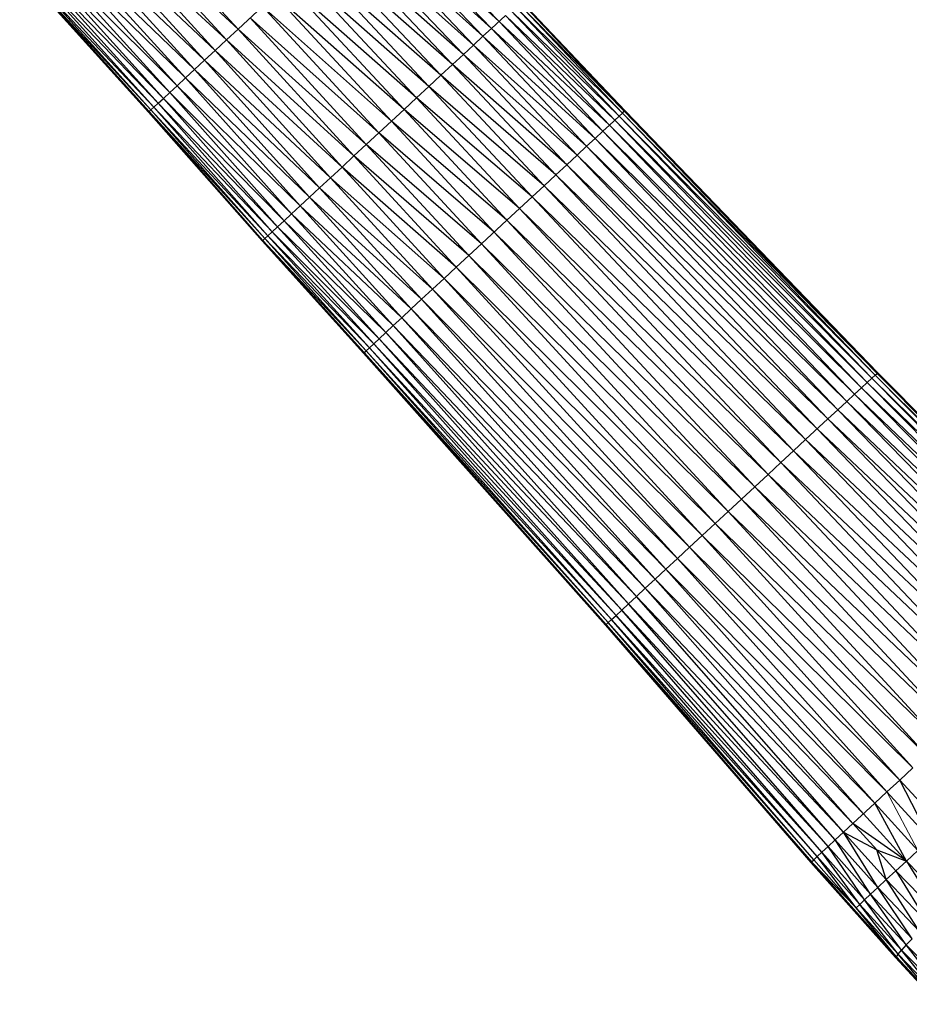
# Paper-space layout '_Right' of a CAD drawing. Header units: millimetres. Extents: x -464 to -1, y 0 to 650.
# Tile 9 of 50: x -131 to -58, y 130 to 211. Entities that reach past the tile are written whole.
import ezdxf

# ---------------------------------------------------------------- set-up
doc = ezdxf.new("R2010")
doc.units = ezdxf.units.MM

psp = doc.layouts.new('_Right')

# ---------------------------------------------------------------- linework, layer by layer
at = {"color": 7, "linetype": 'Continuous', "lineweight": 25}
for p, q in [((-113.344, 210.261), (-124.085, 221.943)), ((-114.308, 209.368), (-125.033, 221.064)), ((-113.344, 210.261), (-125.033, 221.064)), ((-91.818, 210.897), (-101.652, 221.098)), ((-114.308, 209.368), (-125.945, 220.219)), ((-115.234, 208.51), (-125.945, 220.219)), ((-92.439, 210.321), (-102.259, 220.536)), ((-91.818, 210.897), (-102.259, 220.536)), ((-115.234, 208.51), (-126.81, 219.417)), ((-93.917, 208.951), (-103.703, 219.197)), ((-93.141, 209.671), (-103.703, 219.197)), ((-93.141, 209.671), (-102.944, 219.901)), ((-92.439, 210.321), (-102.944, 219.901)), ((-116.113, 207.695), (-127.621, 218.666)), ((-116.936, 206.933), (-127.621, 218.666)), ((-94.761, 208.169), (-104.528, 218.433)), ((-93.917, 208.951), (-104.528, 218.433)), ((-116.936, 206.933), (-128.366, 217.975)), ((-117.693, 206.231), (-128.366, 217.975)), ((-95.662, 207.334), (-105.408, 217.617)), ((-94.761, 208.169), (-105.408, 217.617)), ((-118.376, 205.598), (-129.634, 216.8)), ((-118.981, 205.038), (-129.634, 216.8)), ((-118.376, 205.598), (-129.039, 217.352)), ((-117.693, 206.231), (-129.039, 217.352)), ((-118.981, 205.038), (-130.148, 216.324)), ((-119.503, 204.554), (-130.148, 216.324)), ((-96.611, 206.454), (-106.335, 216.758)), ((-95.662, 207.334), (-106.335, 216.758)), ((-131.364, 215.197), (-120.687, 203.456)), ((-131.364, 215.197), (-120.738, 203.409)), ((-131.314, 215.244), (-120.534, 203.598)), ((-120.687, 203.456), (-131.314, 215.244)), ((-120.534, 203.598), (-131.163, 215.383)), ((-120.283, 203.831), (-131.163, 215.383)), ((-120.283, 203.831), (-130.916, 215.612)), ((-119.938, 204.15), (-130.916, 215.612)), ((-119.503, 204.554), (-130.576, 215.927)), ((-119.938, 204.15), (-130.576, 215.927)), ((-97.598, 205.54), (-107.299, 215.864)), ((-96.611, 206.454), (-107.299, 215.864)), ((-98.614, 204.598), (-108.292, 214.944)), ((-97.598, 205.54), (-108.292, 214.944)), ((-99.648, 203.639), (-109.302, 214.007)), ((-98.614, 204.598), (-109.302, 214.007)), ((-100.692, 202.672), (-110.323, 213.062)), ((-99.648, 203.639), (-110.323, 213.062)), ((-113.344, 210.261), (-111.342, 212.117)), ((-101.736, 201.704), (-111.342, 212.117)), ((-100.692, 202.672), (-111.342, 212.117)), ((-81.903, 203.092), (-90.478, 212.139)), ((-81.641, 203.335), (-90.478, 212.139)), ((-81.641, 203.335), (-90.218, 212.38)), ((-81.481, 203.484), (-90.218, 212.38)), ((-81.481, 203.484), (-90.059, 212.527)), ((-81.425, 203.535), (-90.059, 212.527)), ((-81.425, 203.535), (-90.005, 212.578)), ((-102.77, 200.746), (-112.353, 211.18)), ((-101.736, 201.704), (-112.353, 211.18)), ((-92.439, 210.321), (-91.282, 211.394)), ((-82.715, 202.339), (-91.282, 211.394)), ((-82.262, 202.759), (-91.282, 211.394)), ((-82.262, 202.759), (-90.834, 211.81)), ((-81.903, 203.092), (-90.834, 211.81)), ((-93.141, 209.671), (-92.439, 210.321)), ((-83.884, 201.256), (-92.439, 210.321)), ((-83.257, 201.837), (-92.439, 210.321)), ((-83.257, 201.837), (-91.818, 210.897)), ((-82.715, 202.339), (-91.818, 210.897)), ((-114.308, 209.368), (-113.344, 210.261)), ((-103.785, 199.805), (-113.344, 210.261)), ((-102.77, 200.746), (-113.344, 210.261)), ((-93.917, 208.951), (-93.141, 209.671)), ((-84.592, 200.599), (-93.141, 209.671)), ((-83.884, 201.256), (-93.141, 209.671)), ((-115.234, 208.51), (-114.308, 209.368)), ((-103.785, 199.805), (-114.308, 209.368)), ((-104.771, 198.891), (-114.308, 209.368)), ((-94.761, 208.169), (-93.917, 208.951)), ((-85.377, 199.872), (-93.917, 208.951)), ((-84.592, 200.599), (-93.917, 208.951)), ((-116.113, 207.695), (-115.234, 208.51)), ((-104.771, 198.891), (-115.234, 208.51)), ((-105.719, 198.013), (-115.234, 208.51)), ((-95.662, 207.334), (-94.761, 208.169)), ((-86.229, 199.082), (-94.761, 208.169)), ((-85.377, 199.872), (-94.761, 208.169)), ((-116.936, 206.933), (-116.113, 207.695)), ((-105.719, 198.013), (-116.113, 207.695)), ((-106.619, 197.179), (-116.113, 207.695)), ((-96.611, 206.454), (-95.662, 207.334)), ((-87.139, 198.239), (-95.662, 207.334)), ((-86.229, 199.082), (-95.662, 207.334)), ((-118.376, 205.598), (-117.693, 206.231)), ((-117.693, 206.231), (-116.936, 206.933)), ((-107.461, 196.399), (-117.693, 206.231)), ((-108.236, 195.68), (-117.693, 206.231)), ((-107.461, 196.399), (-116.936, 206.933)), ((-106.619, 197.179), (-116.936, 206.933)), ((-97.598, 205.54), (-96.611, 206.454)), ((-88.097, 197.35), (-96.611, 206.454)), ((-87.139, 198.239), (-96.611, 206.454)), ((-118.981, 205.038), (-118.376, 205.598)), ((-108.936, 195.032), (-118.376, 205.598)), ((-108.236, 195.68), (-118.376, 205.598)), ((-98.614, 204.598), (-97.598, 205.54)), ((-89.094, 196.426), (-97.598, 205.54)), ((-88.097, 197.35), (-97.598, 205.54)), ((-119.503, 204.554), (-118.981, 205.038)), ((-109.554, 194.459), (-118.981, 205.038)), ((-108.936, 195.032), (-118.981, 205.038)), ((-99.648, 203.639), (-98.614, 204.598)), ((-90.12, 195.476), (-98.614, 204.598)), ((-89.094, 196.426), (-98.614, 204.598)), ((-120.534, 203.598), (-120.283, 203.831)), ((-120.283, 203.831), (-119.938, 204.15)), ((-110.534, 193.55), (-120.283, 203.831)), ((-110.888, 193.223), (-120.283, 203.831)), ((-119.938, 204.15), (-119.503, 204.554)), ((-110.089, 193.963), (-119.938, 204.15)), ((-110.534, 193.55), (-119.938, 204.15)), ((-109.554, 194.459), (-119.503, 204.554)), ((-110.089, 193.963), (-119.503, 204.554)), ((-120.738, 203.409), (-120.687, 203.456)), ((-120.738, 203.409), (-111.301, 192.84)), ((-120.738, 203.409), (-111.353, 192.792)), ((-120.687, 203.456), (-120.534, 203.598)), ((-120.687, 203.456), (-111.144, 192.985)), ((-111.301, 192.84), (-120.687, 203.456)), ((-111.144, 192.985), (-120.534, 203.598)), ((-120.534, 203.598), (-110.888, 193.223)), ((-100.692, 202.672), (-99.648, 203.639)), ((-91.165, 194.507), (-99.648, 203.639)), ((-90.12, 195.476), (-99.648, 203.639)), ((-82.715, 202.339), (-81.903, 203.092)), ((-81.903, 203.092), (-81.641, 203.335)), ((-61.071, 181.472), (-81.903, 203.092)), ((-60.798, 181.724), (-81.903, 203.092)), ((-81.641, 203.335), (-81.481, 203.484)), ((-60.798, 181.724), (-81.641, 203.335)), ((-60.631, 181.879), (-81.641, 203.335)), ((-81.481, 203.484), (-81.425, 203.535)), ((-60.631, 181.879), (-81.481, 203.484)), ((-60.573, 181.933), (-81.481, 203.484)), ((-60.573, 181.933), (-81.425, 203.535)), ((-101.736, 201.704), (-100.692, 202.672)), ((-92.219, 193.53), (-100.692, 202.672)), ((-91.165, 194.507), (-100.692, 202.672)), ((-83.257, 201.837), (-82.715, 202.339)), ((-61.916, 180.688), (-82.715, 202.339)), ((-61.445, 181.125), (-82.715, 202.339)), ((-61.445, 181.125), (-82.262, 202.759)), ((-61.071, 181.472), (-82.262, 202.759)), ((-102.77, 200.746), (-101.736, 201.704)), ((-93.273, 192.553), (-101.736, 201.704)), ((-92.219, 193.53), (-101.736, 201.704)), ((-83.884, 201.256), (-83.257, 201.837)), ((-62.48, 180.165), (-83.257, 201.837)), ((-61.916, 180.688), (-83.257, 201.837)), ((-103.785, 199.805), (-102.77, 200.746)), ((-94.318, 191.585), (-102.77, 200.746)), ((-93.273, 192.553), (-102.77, 200.746)), ((-85.377, 199.872), (-84.592, 200.599)), ((-84.592, 200.599), (-83.884, 201.256)), ((-63.871, 178.876), (-84.592, 200.599)), ((-63.133, 179.56), (-84.592, 200.599)), ((-63.133, 179.56), (-83.884, 201.256)), ((-62.48, 180.165), (-83.884, 201.256)), ((-104.771, 198.891), (-103.785, 199.805)), ((-95.343, 190.635), (-103.785, 199.805)), ((-94.318, 191.585), (-103.785, 199.805)), ((-86.229, 199.082), (-85.377, 199.872)), ((-64.688, 178.119), (-85.377, 199.872)), ((-63.871, 178.876), (-85.377, 199.872)), ((-87.139, 198.239), (-86.229, 199.082)), ((-65.575, 177.296), (-86.229, 199.082)), ((-64.688, 178.119), (-86.229, 199.082)), ((-95.343, 190.635), (-104.771, 198.891)), ((-96.339, 189.712), (-104.771, 198.891)), ((-88.097, 197.35), (-87.139, 198.239)), ((-66.523, 176.418), (-87.139, 198.239)), ((-65.575, 177.296), (-87.139, 198.239)), ((-106.619, 197.179), (-105.719, 198.013)), ((-97.296, 188.825), (-105.719, 198.013)), ((-96.339, 189.712), (-105.719, 198.013)), ((-89.094, 196.426), (-88.097, 197.35)), ((-67.521, 175.493), (-88.097, 197.35)), ((-66.523, 176.418), (-88.097, 197.35)), ((-107.461, 196.399), (-106.619, 197.179)), ((-97.296, 188.825), (-106.619, 197.179)), ((-98.205, 187.982), (-106.619, 197.179)), ((-108.936, 195.032), (-108.236, 195.68)), ((-108.236, 195.68), (-107.461, 196.399)), ((-99.838, 186.469), (-108.236, 195.68)), ((-99.055, 187.194), (-108.236, 195.68)), ((-98.205, 187.982), (-107.461, 196.399)), ((-99.055, 187.194), (-107.461, 196.399)), ((-90.12, 195.476), (-89.094, 196.426)), ((-68.559, 174.531), (-89.094, 196.426)), ((-67.521, 175.493), (-89.094, 196.426)), ((-109.554, 194.459), (-108.936, 195.032)), ((-100.545, 185.814), (-108.936, 195.032)), ((-99.838, 186.469), (-108.936, 195.032)), ((-91.165, 194.507), (-90.12, 195.476)), ((-69.627, 173.541), (-90.12, 195.476)), ((-68.559, 174.531), (-90.12, 195.476)), ((-110.089, 193.963), (-109.554, 194.459)), ((-100.545, 185.814), (-109.554, 194.459)), ((-101.17, 185.235), (-109.554, 194.459)), ((-93.273, 192.553), (-91.165, 194.507)), ((-70.715, 172.532), (-91.165, 194.507)), ((-69.627, 173.541), (-91.165, 194.507)), ((-111.144, 192.985), (-110.888, 193.223)), ((-110.888, 193.223), (-110.534, 193.55)), ((-102.516, 183.987), (-110.888, 193.223)), ((-110.888, 193.223), (-102.16, 184.317)), ((-110.534, 193.55), (-110.089, 193.963)), ((-101.709, 184.735), (-110.534, 193.55)), ((-102.16, 184.317), (-110.534, 193.55)), ((-101.709, 184.735), (-110.089, 193.963)), ((-101.17, 185.235), (-110.089, 193.963)), ((-71.813, 171.514), (-92.219, 193.53)), ((-70.715, 172.532), (-92.219, 193.53)), ((-111.353, 192.792), (-111.301, 192.84)), ((-111.353, 192.792), (-102.987, 183.551)), ((-111.353, 192.792), (-102.934, 183.6)), ((-111.301, 192.84), (-111.144, 192.985)), ((-102.934, 183.6), (-111.301, 192.84)), ((-111.301, 192.84), (-102.776, 183.746)), ((-102.776, 183.746), (-111.144, 192.985)), ((-111.144, 192.985), (-102.516, 183.987)), ((-95.343, 190.635), (-93.273, 192.553)), ((-72.911, 170.497), (-93.273, 192.553)), ((-71.813, 171.514), (-93.273, 192.553)), ((-73.999, 169.489), (-94.318, 191.585)), ((-72.911, 170.497), (-94.318, 191.585)), ((-96.339, 189.712), (-95.343, 190.635)), ((-75.067, 168.499), (-95.343, 190.635)), ((-73.999, 169.489), (-95.343, 190.635)), ((-76.104, 167.538), (-96.339, 189.712)), ((-75.067, 168.499), (-96.339, 189.712)), ((-77.101, 166.614), (-97.296, 188.825)), ((-76.104, 167.538), (-97.296, 188.825)), ((-99.055, 187.194), (-98.205, 187.982)), ((-77.101, 166.614), (-98.205, 187.982)), ((-78.047, 165.737), (-98.205, 187.982)), ((-99.838, 186.469), (-99.055, 187.194)), ((-78.933, 164.916), (-99.055, 187.194)), ((-78.047, 165.737), (-99.055, 187.194)), ((-100.545, 185.814), (-99.838, 186.469)), ((-79.749, 164.16), (-99.838, 186.469)), ((-78.933, 164.916), (-99.838, 186.469)), ((-101.709, 184.735), (-101.17, 185.235)), ((-101.17, 185.235), (-100.545, 185.814)), ((-80.484, 163.478), (-101.17, 185.235)), ((-81.135, 162.875), (-101.17, 185.235)), ((-79.749, 164.16), (-100.545, 185.814)), ((-80.484, 163.478), (-100.545, 185.814)), ((-102.516, 183.987), (-101.709, 184.735)), ((-102.16, 184.317), (-81.697, 162.354)), ((-82.166, 161.919), (-102.16, 184.317)), ((-81.697, 162.354), (-101.709, 184.735)), ((-81.135, 162.875), (-101.709, 184.735)), ((-102.987, 183.551), (-102.934, 183.6)), ((-102.987, 183.551), (-82.973, 161.172)), ((-102.987, 183.551), (-83.028, 161.121)), ((-102.934, 183.6), (-102.776, 183.746)), ((-102.934, 183.6), (-82.808, 161.325)), ((-82.973, 161.172), (-102.934, 183.6)), ((-102.776, 183.746), (-102.516, 183.987)), ((-102.776, 183.746), (-82.538, 161.575)), ((-82.808, 161.325), (-102.776, 183.746)), ((-102.516, 183.987), (-82.166, 161.919)), ((-82.538, 161.575), (-102.516, 183.987)), ((-60.798, 181.724), (-60.631, 181.879)), ((-60.631, 181.879), (-60.573, 181.933)), ((-42.415, 163.499), (-60.631, 181.879)), ((-42.355, 163.555), (-60.631, 181.879)), ((-42.355, 163.555), (-60.573, 181.933)), ((-61.916, 180.688), (-61.445, 181.125)), ((-61.445, 181.125), (-61.071, 181.472)), ((-43.275, 162.702), (-61.445, 181.125)), ((-42.88, 163.068), (-61.445, 181.125)), ((-61.071, 181.472), (-60.798, 181.724)), ((-42.88, 163.068), (-61.071, 181.472)), ((-42.592, 163.335), (-61.071, 181.472)), ((-42.592, 163.335), (-60.798, 181.724)), ((-42.415, 163.499), (-60.798, 181.724)), ((-62.48, 180.165), (-61.916, 180.688)), ((-43.773, 162.24), (-61.916, 180.688)), ((-43.275, 162.702), (-61.916, 180.688)), ((-63.871, 178.876), (-63.133, 179.56)), ((-63.133, 179.56), (-62.48, 180.165)), ((-45.059, 161.048), (-63.133, 179.56)), ((-44.369, 161.688), (-63.133, 179.56)), ((-44.369, 161.688), (-62.48, 180.165)), ((-43.773, 162.24), (-62.48, 180.165)), ((-64.688, 178.119), (-63.871, 178.876)), ((-45.838, 160.326), (-63.871, 178.876)), ((-45.059, 161.048), (-63.871, 178.876)), ((-66.523, 176.418), (-64.688, 178.119)), ((-46.702, 159.525), (-64.688, 178.119)), ((-45.838, 160.326), (-64.688, 178.119)), ((-47.64, 158.656), (-65.575, 177.296)), ((-46.702, 159.525), (-65.575, 177.296)), ((-67.521, 175.493), (-66.523, 176.418)), ((-48.641, 157.728), (-66.523, 176.418)), ((-47.64, 158.656), (-66.523, 176.418)), ((-68.559, 174.531), (-67.521, 175.493)), ((-49.696, 156.751), (-67.521, 175.493)), ((-48.641, 157.728), (-67.521, 175.493)), ((-69.627, 173.541), (-68.559, 174.531)), ((-50.793, 155.734), (-68.559, 174.531)), ((-49.696, 156.751), (-68.559, 174.531)), ((-70.715, 172.532), (-69.627, 173.541)), ((-51.921, 154.688), (-69.627, 173.541)), ((-50.793, 155.734), (-69.627, 173.541)), ((-71.813, 171.514), (-70.715, 172.532)), ((-53.071, 153.622), (-70.715, 172.532)), ((-51.921, 154.688), (-70.715, 172.532)), ((-72.911, 170.497), (-71.813, 171.514)), ((-54.232, 152.546), (-71.813, 171.514)), ((-53.071, 153.622), (-71.813, 171.514)), ((-75.067, 168.499), (-72.911, 170.497)), ((-54.232, 152.546), (-72.911, 170.497)), ((-55.392, 151.471), (-72.911, 170.497)), ((-56.542, 150.405), (-73.999, 169.489)), ((-55.392, 151.471), (-73.999, 169.489)), ((-76.104, 167.538), (-75.067, 168.499)), ((-56.542, 150.405), (-75.067, 168.499)), ((-57.67, 149.359), (-75.067, 168.499)), ((-77.101, 166.614), (-76.104, 167.538)), ((-57.67, 149.359), (-76.104, 167.538)), ((-58.766, 148.344), (-76.104, 167.538)), ((-78.047, 165.737), (-77.101, 166.614)), ((-59.82, 147.367), (-77.101, 166.614)), ((-58.766, 148.344), (-77.101, 166.614)), ((-78.933, 164.916), (-78.047, 165.737)), ((-59.82, 147.367), (-78.047, 165.737)), ((-60.82, 146.44), (-78.047, 165.737)), ((-79.749, 164.16), (-78.933, 164.916)), ((-60.82, 146.44), (-78.933, 164.916)), ((-61.756, 145.572), (-78.933, 164.916)), ((-80.484, 163.478), (-79.749, 164.16)), ((-61.756, 145.572), (-79.749, 164.16)), ((-62.618, 144.774), (-79.749, 164.16)), ((-81.135, 162.875), (-80.484, 163.478)), ((-62.618, 144.774), (-80.484, 163.478)), ((-63.396, 144.053), (-80.484, 163.478)), ((-81.697, 162.354), (-81.135, 162.875)), ((-63.396, 144.053), (-81.135, 162.875)), ((-64.084, 143.415), (-81.135, 162.875)), ((-82.808, 161.325), (-82.538, 161.575)), ((-82.538, 161.575), (-82.166, 161.919)), ((-82.538, 161.575), (-65.174, 142.405)), ((-65.567, 142.041), (-82.538, 161.575)), ((-82.166, 161.919), (-81.697, 162.354)), ((-65.174, 142.405), (-82.166, 161.919)), ((-82.166, 161.919), (-64.678, 142.865)), ((-64.678, 142.865), (-81.697, 162.354)), ((-81.697, 162.354), (-64.084, 143.415)), ((-83.028, 161.121), (-82.973, 161.172)), ((-83.028, 161.121), (-66.027, 141.615)), ((-83.028, 161.121), (-66.085, 141.561)), ((-82.973, 161.172), (-82.808, 161.325)), ((-82.973, 161.172), (-65.852, 141.776)), ((-66.027, 141.615), (-82.973, 161.172)), ((-65.852, 141.776), (-82.808, 161.325)), ((-82.808, 161.325), (-65.567, 142.041)), ((-58.766, 148.344), (-57.67, 149.359)), ((-59.82, 147.367), (-58.766, 148.344)), ((-55.199, 144.461), (-58.766, 148.344)), ((-56.262, 143.477), (-58.766, 148.344)), ((-60.82, 146.44), (-59.82, 147.367)), ((-56.262, 143.477), (-59.82, 147.367)), ((-62.618, 144.774), (-60.82, 146.44)), ((-57.272, 142.542), (-60.82, 146.44)), ((-58.216, 141.667), (-60.82, 146.44)), ((-58.216, 141.667), (-61.756, 145.572)), ((-63.396, 144.053), (-62.618, 144.774)), ((-58.216, 141.667), (-62.618, 144.774)), ((-60.663, 142.589), (-62.618, 144.774)), ((-64.084, 143.415), (-63.396, 144.053)), ((-63.396, 144.053), (-60.663, 142.589)), ((-59.875, 140.137), (-63.396, 144.053)), ((-60.569, 139.491), (-63.396, 144.053)), ((-64.678, 142.865), (-64.084, 143.415)), ((-64.084, 143.415), (-60.569, 139.491)), ((-61.167, 138.933), (-64.084, 143.415)), ((-65.567, 142.041), (-65.174, 142.405)), ((-65.174, 142.405), (-64.678, 142.865)), ((-65.174, 142.405), (-61.666, 138.464)), ((-62.061, 138.09), (-65.174, 142.405)), ((-64.678, 142.865), (-61.167, 138.933)), ((-61.666, 138.464), (-64.678, 142.865)), ((-60.663, 142.589), (-58.216, 141.667)), ((-59.09, 140.865), (-60.663, 142.589)), ((-59.875, 140.137), (-60.663, 142.589)), ((-58.216, 141.667), (-57.272, 142.542)), ((-66.085, 141.561), (-66.027, 141.615)), ((-66.085, 141.561), (-59.043, 133.79)), ((-66.085, 141.561), (-59.823, 134.518)), ((-66.027, 141.615), (-65.852, 141.776)), ((-66.027, 141.615), (-62.347, 137.815)), ((-59.043, 133.79), (-66.027, 141.615)), ((-65.852, 141.776), (-65.567, 142.041)), ((-62.347, 137.815), (-65.852, 141.776)), ((-65.567, 142.041), (-62.061, 138.09)), ((-62.347, 137.815), (-65.567, 142.041)), ((-59.09, 140.865), (-58.216, 141.667)), ((-58.216, 141.667), (-54.738, 138.075)), ((-58.216, 141.667), (-55.273, 136.918)), ((-59.875, 140.137), (-59.09, 140.865)), ((-55.273, 136.918), (-59.09, 140.865)), ((-59.09, 140.865), (-56.421, 136.521)), ((-60.569, 139.491), (-59.875, 140.137)), ((-59.875, 140.137), (-56.421, 136.521)), ((-57.122, 135.854), (-59.875, 140.137)), ((-61.666, 138.464), (-61.167, 138.933)), ((-61.167, 138.933), (-60.569, 139.491)), ((-57.724, 135.266), (-61.167, 138.933)), ((-58.22, 134.756), (-61.167, 138.933)), ((-60.569, 139.491), (-57.122, 135.854)), ((-57.724, 135.266), (-60.569, 139.491)), ((-62.347, 137.815), (-62.061, 138.09)), ((-62.061, 138.09), (-61.666, 138.464)), ((-62.061, 138.09), (-58.605, 134.329)), ((-58.88, 134.001), (-62.061, 138.09)), ((-58.22, 134.756), (-61.666, 138.464)), ((-58.605, 134.329), (-61.666, 138.464)), ((-62.347, 137.815), (-58.88, 134.001)), ((-59.043, 133.79), (-62.347, 137.815)), ((-57.724, 135.266), (-58.22, 134.756)), ((-59.823, 134.518), (-59.097, 133.716)), ((-59.823, 134.518), (-59.043, 133.79)), ((-58.88, 134.001), (-59.043, 133.79)), ((-58.88, 134.001), (-58.605, 134.329)), ((-55.423, 130.347), (-58.88, 134.001)), ((-55.541, 129.995), (-58.88, 134.001)), ((-58.22, 134.756), (-58.605, 134.329)), ((-55.188, 130.824), (-58.605, 134.329)), ((-55.423, 130.347), (-58.605, 134.329)), ((-54.828, 131.381), (-58.22, 134.756)), ((-55.188, 130.824), (-58.22, 134.756)), ((-59.097, 133.716), (-59.043, 133.79)), ((-59.097, 133.716), (-55.571, 129.856)), ((-55.541, 129.995), (-59.097, 133.716)), ((-55.541, 129.995), (-59.043, 133.79))]:
    psp.add_line(p, q, dxfattribs=at)
at = {"color": 142, "linetype": 'Continuous', "lineweight": 18, "true_color": 0x0080c0}
for p, q in [((-116.113, 207.695), (-126.81, 219.417)), ((-105.719, 198.013), (-104.771, 198.891)), ((-97.296, 188.825), (-96.339, 189.712)), ((-98.205, 187.982), (-97.296, 188.825)), ((-57.272, 142.542), (-59.82, 147.367))]:
    psp.add_line(p, q, dxfattribs=at)

doc.saveas('drawing.dxf')
